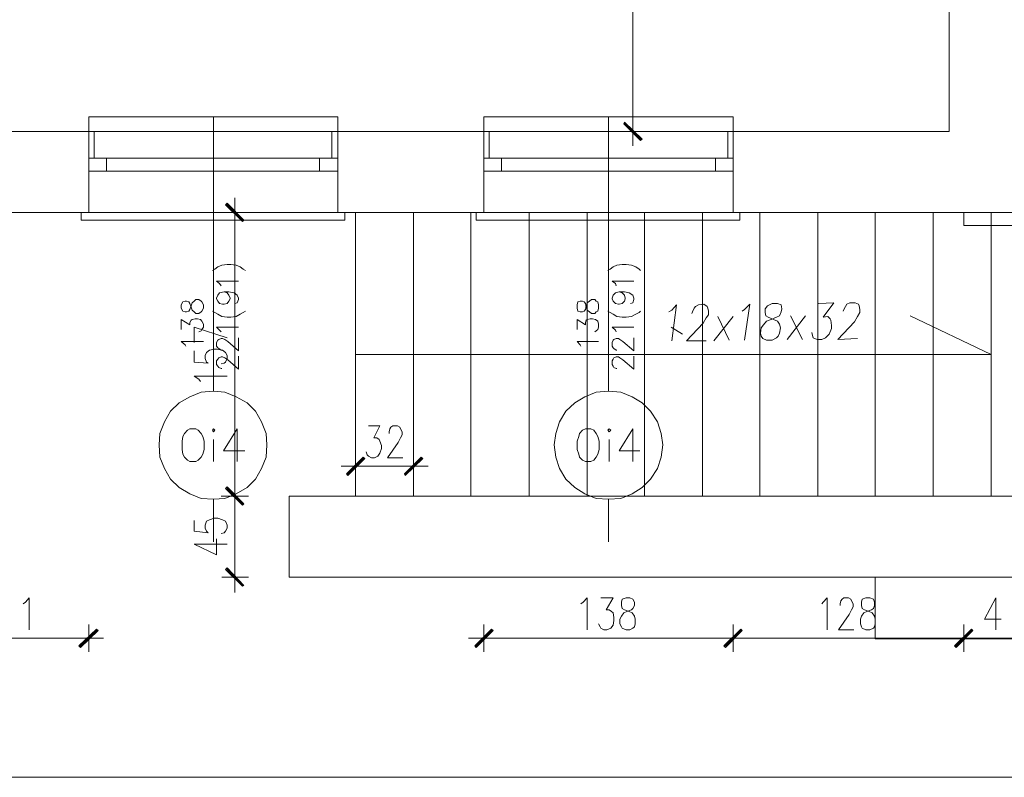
# Model space of a CAD drawing. Header units: inches. Extents: x -1441 to 3871, y -4351 to 2413.
# Tile 4 of 256: x -739 to -193, y -3426 to -3007. Entities that reach past the tile are written whole.
import ezdxf

# ---------------------------------------------------------------- set-up
doc = ezdxf.new("R2010")
doc.units = ezdxf.units.IN
doc.header["$MEASUREMENT"] = 0
for name, color, linetype in [('at_Entity', 7, 'Continuous'), ('at_Rect', 7, 'Continuous'), ('at_Solid', 7, 'Continuous')]:
    doc.layers.add(name, color=color, linetype=linetype)

msp = doc.modelspace()

# ---------------------------------------------------------------- hatches: boundary and pattern name
at = {"layer": 'at_Solid', "lineweight": 15}
for points in [[(-394.02465, -3073.01612), (-404.18091, -3064.54859), (-403.75634, -3063.70422)], [(-394.86902, -3073.86049), (-394.02465, -3073.01612), (-404.18091, -3064.54859)], [(-623.86914, -3108.57019), (-624.71351, -3109.41933), (-614.55724, -3117.88209)], [(-624.71351, -3109.41933), (-614.55724, -3117.88209), (-615.40161, -3118.73123)], [(-557.83673, -3258.41443), (-556.98759, -3259.26357), (-548.52484, -3249.10254)], [(-556.98759, -3259.26357), (-548.52484, -3249.10254), (-547.6757, -3249.95168)], [(-516.353, -3249.10254), (-525.24033, -3259.26357), (-525.66489, -3258.41443)], [(-515.50863, -3249.95168), (-516.353, -3249.10254), (-525.24033, -3259.26357)], [(-614.55724, -3274.92492), (-624.71351, -3266.45739), (-623.86914, -3265.61303)], [(-623.86914, -3265.61303), (-624.71351, -3266.45739), (-614.55724, -3274.92492)], [(-615.40161, -3275.76929), (-614.55724, -3274.92492), (-624.71351, -3266.45739)], [(-624.71351, -3266.45739), (-614.55724, -3274.92492), (-615.40161, -3275.76929)], [(-614.55724, -3320.21546), (-624.71351, -3311.32814), (-623.86914, -3310.479)], [(-615.40161, -3320.64003), (-614.55724, -3320.21546), (-624.71351, -3311.32814)], [(-696.251, -3344.34434), (-705.13833, -3354.50537), (-705.98746, -3353.65624)], [(-695.40663, -3345.18871), (-696.251, -3344.34434), (-705.13833, -3354.50537)], [(-486.72381, -3353.65624), (-485.87467, -3354.50537), (-477.41191, -3344.34434)], [(-485.87467, -3354.50537), (-477.41191, -3344.34434), (-476.56277, -3345.18871)], [(-339.41744, -3344.34434), (-347.88497, -3354.50537), (-348.73411, -3353.65624)], [(-348.73411, -3353.65624), (-347.88497, -3354.50537), (-339.41744, -3344.34434)], [(-338.57307, -3345.18871), (-339.41744, -3344.34434), (-347.88497, -3354.50537)], [(-347.88497, -3354.50537), (-339.41744, -3344.34434), (-338.57307, -3345.18871)], [(-220.8959, -3353.65624), (-220.05153, -3354.50537), (-211.584, -3344.34434)], [(-211.584, -3344.34434), (-220.05153, -3354.50537), (-220.8959, -3353.65624)], [(-220.05153, -3354.50537), (-211.584, -3344.34434), (-210.73964, -3345.18871)], [(-210.73964, -3345.18871), (-211.584, -3344.34434), (-220.05153, -3354.50537)]]:
    msp.add_hatch(color=7, dxfattribs=at).paths.add_polyline_path(points)

# ---------------------------------------------------------------- linework, layer by layer
at = {"layer": 'at_Entity', "color": 7, "lineweight": 15}
for p, q in [((-223.85834, -1640.18156), (-223.85834, -3068.77997)), ((-399.10516, -3063.27965), (-399.10516, -2308.55814)), ((-700.48238, -3068.77997), (-700.48238, -3060.73701)), ((-700.48238, -3060.73701), (-562.49268, -3060.73701)), ((-631.48753, -3060.73701), (-631.48753, -3212.69932)), ((-562.49268, -3060.73701), (-562.49268, -3068.77997)), ((-481.64329, -3068.77997), (-481.64329, -3060.73701)), ((-481.64329, -3060.73701), (-343.65359, -3060.73701)), ((-412.64844, -3060.73701), (-412.64844, -3212.69932)), ((-404.18091, -3064.54859), (-403.75634, -3063.70422)), ((-394.02465, -3073.01612), (-404.18091, -3064.54859)), ((-404.18091, -3064.54859), (-394.86902, -3073.86049)), ((-394.02465, -3073.01612), (-404.18091, -3064.54859)), ((-403.75634, -3063.70422), (-394.02465, -3073.01612)), ((-403.75634, -3064.12879), (-394.44445, -3073.44069)), ((-399.10516, -3060.31721), (-399.10516, -3076.82293)), ((-343.65359, -3060.73701), (-343.65359, -3068.77997)), ((-481.64329, -3068.77997), (-1024.7243, -3068.77997)), ((-700.48238, -3113.65071), (-700.48238, -3068.77997)), ((-562.49268, -3068.77997), (-700.48238, -3068.77997)), ((-697.51994, -3083.59695), (-697.51994, -3068.77997)), ((-565.87969, -3083.59695), (-565.87969, -3068.77997)), ((-562.49268, -3113.65071), (-562.49268, -3068.77997)), ((-481.64329, -3113.65071), (-481.64329, -3068.77997)), ((-343.65359, -3068.77997), (-481.64329, -3068.77997)), ((-478.68085, -3083.59695), (-478.68085, -3068.77997)), ((-223.85834, -3068.77997), (-468.51981, -3068.77997)), ((-391.90657, -3068.77997), (-406.71878, -3068.77997)), ((-346.61603, -3083.59695), (-346.61603, -3068.77997)), ((-343.65359, -3113.65071), (-343.65359, -3068.77997)), ((-394.86902, -3073.86049), (-394.02465, -3073.01612)), ((-700.48238, -3083.59695), (-700.48238, -3113.65071)), ((-572.64894, -3083.59695), (-690.74591, -3083.59695)), ((-562.49268, -3083.59695), (-562.49268, -3113.65071)), ((-481.64329, -3083.59695), (-481.64329, -3113.65071)), ((-353.38528, -3083.59695), (-471.90682, -3083.59695)), ((-343.65359, -3083.59695), (-343.65359, -3113.65071)), ((-572.64894, -3090.79077), (-690.74591, -3090.79077)), ((-353.38528, -3090.79077), (-471.90682, -3090.79077)), ((-623.86914, -3108.57019), (-624.71351, -3109.41933)), ((-614.55724, -3117.88209), (-623.86914, -3108.57019)), ((-619.63299, -3122.11824), (-619.63299, -3105.60775)), ((-178.5678, -3113.65071), (-1075.51755, -3113.65071)), ((-704.71853, -3117.88209), (-704.71853, -3113.65071)), ((-558.6811, -3113.65071), (-704.71853, -3113.65071)), ((-627.25615, -3113.65071), (-612.01937, -3113.65071)), ((-624.71351, -3109.41933), (-614.55724, -3117.88209)), ((-624.71351, -3109.41933), (-614.55724, -3117.88209)), ((-615.40161, -3118.73123), (-624.71351, -3109.41933)), ((-614.98181, -3118.30666), (-624.29371, -3108.99476)), ((-558.6811, -3113.65071), (-558.6811, -3117.88209)), ((-552.75621, -3113.65071), (-552.75621, -3270.68877)), ((-520.58915, -3113.65071), (-520.58915, -3270.68877)), ((-488.83711, -3113.65071), (-488.83711, -3270.68877)), ((-485.87467, -3117.88209), (-485.87467, -3113.65071)), ((-339.84201, -3113.65071), (-485.87467, -3113.65071)), ((-456.67004, -3113.65071), (-456.67004, -3270.68877)), ((-424.49821, -3113.65071), (-424.49821, -3270.68877)), ((-392.75094, -3113.65071), (-392.75094, -3270.68877)), ((-360.58387, -3113.65071), (-360.58387, -3270.68877)), ((-339.84201, -3113.65071), (-339.84201, -3117.88209)), ((-328.83661, -3113.65071), (-328.83661, -3270.68877)), ((-296.66477, -3113.65071), (-296.66477, -3270.68877)), ((-264.9175, -3113.65071), (-264.9175, -3270.68877)), ((-232.75044, -3113.65071), (-232.75044, -3270.68877)), ((-215.82015, -3120.84453), (-215.82015, -3113.65071)), ((-200.5786, -3113.65071), (-200.5786, -3270.68877)), ((-558.6811, -3117.88209), (-704.71853, -3117.88209)), ((-619.63299, -3119.1558), (-619.63299, -3265.18846)), ((-614.55724, -3117.88209), (-615.40161, -3118.73123)), ((-339.84201, -3117.88209), (-485.87467, -3117.88209)), ((-171.79855, -3120.84453), (-215.82015, -3120.84453)), ((-631.9121, -3145.82255), (-630.63839, -3144.97341)), ((-630.63839, -3144.97341), (-628.94966, -3143.70447)), ((-628.94966, -3143.70447), (-626.83158, -3142.86011)), ((-626.83158, -3142.86011), (-623.86914, -3142.43554)), ((-623.86914, -3142.43554), (-621.75106, -3142.43554)), ((-621.75106, -3142.43554), (-618.78862, -3142.86011)), ((-618.78862, -3142.86011), (-616.67055, -3143.70447)), ((-616.67055, -3143.70447), (-614.98181, -3144.97341)), ((-614.98181, -3144.97341), (-613.70811, -3145.82255)), ((-413.07301, -3145.82255), (-411.7993, -3144.97341)), ((-411.7993, -3144.97341), (-410.11057, -3143.70447)), ((-410.11057, -3143.70447), (-407.99249, -3142.86011)), ((-407.99249, -3142.86011), (-405.03005, -3142.43554)), ((-405.03005, -3142.43554), (-402.91197, -3142.43554)), ((-402.91197, -3142.43554), (-399.94953, -3142.86011)), ((-399.94953, -3142.86011), (-397.40689, -3143.70447)), ((-397.40689, -3143.70447), (-395.71815, -3144.97341)), ((-395.71815, -3144.97341), (-394.86902, -3145.82255)), ((-628.10052, -3153.01637), (-629.79402, -3151.74743)), ((-629.79402, -3151.74743), (-617.51969, -3151.74743)), ((-408.83686, -3153.01637), (-410.53036, -3151.74743)), ((-410.53036, -3151.74743), (-398.6806, -3151.74743)), ((-627.25615, -3154.28531), (-628.10052, -3153.01637)), ((-628.10052, -3158.09689), (-625.56264, -3157.67232)), ((-625.56264, -3157.67232), (-623.86914, -3158.09689)), ((-625.56264, -3157.67232), (-623.02477, -3157.67232)), ((-623.02477, -3157.67232), (-620.05756, -3158.09689)), ((-408.41229, -3154.28531), (-408.83686, -3153.01637)), ((-408.83686, -3158.09689), (-406.71878, -3157.67232)), ((-406.71878, -3157.67232), (-405.03005, -3158.09689)), ((-406.71878, -3157.67232), (-403.75634, -3157.67232)), ((-403.75634, -3157.67232), (-401.21847, -3158.09689)), ((-648.41781, -3163.1774), (-649.26695, -3164.87091)), ((-647.14888, -3162.75283), (-648.41781, -3163.1774)), ((-646.30451, -3162.75283), (-647.14888, -3162.75283)), ((-645.03557, -3163.1774), (-646.30451, -3162.75283)), ((-644.611, -3164.02177), (-645.03557, -3163.1774)), ((-643.34207, -3163.60197), (-642.07313, -3162.75283)), ((-642.07313, -3162.75283), (-641.22399, -3161.9037)), ((-641.22399, -3161.9037), (-639.53049, -3161.9037)), ((-639.53049, -3161.9037), (-638.26155, -3162.75283)), ((-638.26155, -3162.75283), (-637.83698, -3163.1774)), ((-637.83698, -3163.1774), (-636.99261, -3164.87091)), ((-629.79402, -3161.05933), (-628.94966, -3159.36582)), ((-629.79402, -3161.4839), (-629.79402, -3161.05933)), ((-628.94966, -3162.75283), (-629.79402, -3161.4839)), ((-628.94966, -3159.36582), (-628.10052, -3158.09689)), ((-628.10052, -3164.02177), (-628.94966, -3162.75283)), ((-623.86914, -3158.09689), (-623.02477, -3159.36582)), ((-623.02477, -3162.75283), (-623.86914, -3164.02177)), ((-623.02477, -3159.36582), (-622.17563, -3161.05933)), ((-622.17563, -3161.4839), (-623.02477, -3162.75283)), ((-622.17563, -3161.05933), (-622.17563, -3161.4839)), ((-620.05756, -3158.09689), (-618.36405, -3159.36582)), ((-618.36405, -3159.36582), (-617.51969, -3161.05933)), ((-617.51969, -3161.9037), (-618.36405, -3163.60197)), ((-617.51969, -3161.05933), (-617.51969, -3161.9037)), ((-429.57873, -3163.1774), (-430.00329, -3164.87091)), ((-428.30979, -3162.75283), (-429.57873, -3163.1774)), ((-427.04085, -3162.75283), (-428.30979, -3162.75283)), ((-426.19171, -3163.1774), (-427.04085, -3162.75283)), ((-425.34735, -3164.02177), (-426.19171, -3163.1774)), ((-424.49821, -3163.60197), (-423.22927, -3162.75283)), ((-423.22927, -3162.75283), (-421.96033, -3161.9037)), ((-421.96033, -3161.9037), (-420.26683, -3161.9037)), ((-420.26683, -3161.9037), (-419.41769, -3162.75283)), ((-419.41769, -3162.75283), (-418.57332, -3163.1774)), ((-418.57332, -3163.1774), (-418.14875, -3164.87091)), ((-410.53036, -3161.05933), (-410.11057, -3159.36582)), ((-410.53036, -3161.4839), (-410.53036, -3161.05933)), ((-410.11057, -3162.75283), (-410.53036, -3161.4839)), ((-410.11057, -3159.36582), (-408.83686, -3158.09689)), ((-408.83686, -3164.02177), (-410.11057, -3162.75283)), ((-405.03005, -3158.09689), (-403.75634, -3159.36582)), ((-403.75634, -3162.75283), (-405.03005, -3164.02177)), ((-403.75634, -3159.36582), (-403.33654, -3161.05933)), ((-403.33654, -3161.4839), (-403.75634, -3162.75283)), ((-403.33654, -3161.05933), (-403.33654, -3161.4839)), ((-401.21847, -3158.09689), (-399.10516, -3159.36582)), ((-399.10516, -3159.36582), (-398.6806, -3161.05933)), ((-398.6806, -3161.9037), (-399.10516, -3163.60197)), ((-398.6806, -3161.05933), (-398.6806, -3161.9037)), ((-649.26695, -3164.87091), (-649.26695, -3166.56441)), ((-649.26695, -3166.56441), (-648.41781, -3168.25315)), ((-648.41781, -3168.25315), (-647.14888, -3168.67772)), ((-647.14888, -3168.67772), (-646.30451, -3168.67772)), ((-646.30451, -3168.67772), (-645.03557, -3168.25315)), ((-645.03557, -3168.25315), (-644.611, -3167.40878)), ((-643.76187, -3166.13984), (-644.611, -3164.02177)), ((-644.611, -3167.40878), (-643.76187, -3165.29071)), ((-643.76187, -3165.29071), (-643.34207, -3163.60197)), ((-643.34207, -3167.83335), (-643.76187, -3166.13984)), ((-642.07313, -3168.67772), (-643.34207, -3167.83335)), ((-641.22399, -3169.52686), (-642.07313, -3168.67772)), ((-638.26155, -3168.67772), (-639.53049, -3169.52686)), ((-637.83698, -3168.25315), (-638.26155, -3168.67772)), ((-636.99261, -3166.56441), (-637.83698, -3168.25315)), ((-636.99261, -3164.87091), (-636.99261, -3166.56441)), ((-631.9121, -3168.25315), (-630.63839, -3169.10229)), ((-626.40701, -3164.44634), (-628.10052, -3164.02177)), ((-625.56264, -3164.44634), (-626.40701, -3164.44634)), ((-623.86914, -3164.02177), (-625.56264, -3164.44634)), ((-618.36405, -3163.60197), (-619.63299, -3164.02177)), ((-614.98181, -3169.10229), (-613.70811, -3168.25315)), ((-430.00329, -3164.87091), (-430.00329, -3166.56441)), ((-430.00329, -3166.56441), (-429.57873, -3168.25315)), ((-429.57873, -3168.25315), (-428.30979, -3168.67772)), ((-428.30979, -3168.67772), (-427.04085, -3168.67772)), ((-427.04085, -3168.67772), (-426.19171, -3168.25315)), ((-426.19171, -3168.25315), (-425.34735, -3167.40878)), ((-424.92278, -3166.13984), (-425.34735, -3164.02177)), ((-425.34735, -3167.40878), (-424.92278, -3165.29071)), ((-424.92278, -3165.29071), (-424.49821, -3163.60197)), ((-424.49821, -3167.83335), (-424.92278, -3166.13984)), ((-423.22927, -3168.67772), (-424.49821, -3167.83335)), ((-421.96033, -3169.52686), (-423.22927, -3168.67772)), ((-419.41769, -3168.67772), (-420.26683, -3169.52686)), ((-418.57332, -3168.25315), (-419.41769, -3168.67772)), ((-418.14875, -3166.56441), (-418.57332, -3168.25315)), ((-418.14875, -3164.87091), (-418.14875, -3166.56441)), ((-413.07301, -3168.25315), (-411.7993, -3169.10229)), ((-407.14335, -3164.44634), (-408.83686, -3164.02177)), ((-406.71878, -3164.44634), (-407.14335, -3164.44634)), ((-405.03005, -3164.02177), (-406.71878, -3164.44634)), ((-399.10516, -3163.60197), (-400.3741, -3164.02177)), ((-395.71815, -3169.10229), (-394.86902, -3168.25315)), ((-379.20767, -3168.67772), (-377.51416, -3167.83335)), ((-377.51416, -3167.83335), (-374.97629, -3164.87091)), ((-374.97629, -3164.87091), (-377.51416, -3184.76364)), ((-366.50876, -3169.52686), (-366.08419, -3168.67772)), ((-366.08419, -3168.67772), (-365.23982, -3166.56441)), ((-365.23982, -3166.56441), (-364.39068, -3165.71528)), ((-364.39068, -3165.71528), (-362.70195, -3164.87091)), ((-362.70195, -3164.87091), (-359.73951, -3164.44634)), ((-359.73951, -3164.44634), (-358.04123, -3165.71528)), ((-358.04123, -3165.71528), (-357.62143, -3166.56441)), ((-357.62143, -3166.56441), (-357.19686, -3168.25315)), ((-357.19686, -3168.25315), (-357.19686, -3170.37122)), ((-338.57307, -3168.25315), (-337.29937, -3167.40878)), ((-337.29937, -3167.40878), (-334.33692, -3164.44634)), ((-334.33692, -3164.44634), (-337.29937, -3184.33907)), ((-324.60523, -3165.29071), (-325.87417, -3166.98421)), ((-325.87417, -3166.98421), (-325.87417, -3169.10229)), ((-322.06259, -3164.02177), (-324.60523, -3165.29071)), ((-319.10014, -3164.02177), (-322.06259, -3164.02177)), ((-316.98207, -3164.87091), (-319.10014, -3164.02177)), ((-317.83121, -3170.79579), (-316.98207, -3168.67772)), ((-316.56227, -3166.98421), (-316.98207, -3164.87091)), ((-316.98207, -3168.67772), (-316.56227, -3166.98421)), ((-296.24497, -3164.02177), (-287.77744, -3163.60197)), ((-287.77744, -3163.60197), (-293.70233, -3171.64016)), ((-282.69693, -3168.25315), (-282.27713, -3167.40878)), ((-282.27713, -3167.40878), (-281.42799, -3165.71528)), ((-281.42799, -3165.71528), (-280.58362, -3164.44634)), ((-280.58362, -3164.44634), (-278.89012, -3163.60197)), ((-278.89012, -3163.60197), (-275.92291, -3163.60197)), ((-275.92291, -3163.60197), (-274.23417, -3164.44634)), ((-274.23417, -3164.44634), (-273.8096, -3165.29071)), ((-273.8096, -3165.29071), (-273.38503, -3167.40878)), ((-273.38503, -3167.40878), (-273.38503, -3169.10229)), ((-649.26695, -3178.41418), (-649.26695, -3172.91387)), ((-649.26695, -3172.91387), (-644.611, -3175.87631)), ((-644.611, -3174.60737), (-643.76187, -3173.33367)), ((-643.76187, -3173.33367), (-643.34207, -3172.91387)), ((-643.34207, -3172.91387), (-641.64379, -3172.4893)), ((-641.64379, -3172.4893), (-640.37486, -3172.4893)), ((-639.53049, -3169.52686), (-641.22399, -3169.52686)), ((-640.37486, -3172.4893), (-638.68135, -3172.91387)), ((-638.68135, -3172.91387), (-637.83698, -3173.75824)), ((-637.83698, -3173.75824), (-636.99261, -3175.45174)), ((-630.63839, -3169.10229), (-628.94966, -3169.94665)), ((-628.94966, -3169.94665), (-626.83158, -3171.21559)), ((-626.83158, -3171.21559), (-623.86914, -3171.64016)), ((-623.86914, -3171.64016), (-621.75106, -3171.64016)), ((-621.75106, -3171.64016), (-618.78862, -3171.21559)), ((-618.78862, -3171.21559), (-616.67055, -3169.94665)), ((-616.67055, -3169.94665), (-614.98181, -3169.10229)), ((-430.00329, -3178.41418), (-430.00329, -3172.91387)), ((-430.00329, -3172.91387), (-425.34735, -3175.87631)), ((-425.34735, -3174.60737), (-424.92278, -3173.33367)), ((-424.92278, -3173.33367), (-424.49821, -3172.91387)), ((-424.49821, -3172.91387), (-422.8047, -3172.4893)), ((-422.8047, -3172.4893), (-421.53577, -3172.4893)), ((-420.26683, -3169.52686), (-421.96033, -3169.52686)), ((-421.53577, -3172.4893), (-419.84226, -3172.91387)), ((-419.84226, -3172.91387), (-418.57332, -3173.75824)), ((-418.57332, -3173.75824), (-418.14875, -3175.45174)), ((-411.7993, -3169.10229), (-410.11057, -3169.94665)), ((-410.11057, -3169.94665), (-407.99249, -3171.21559)), ((-407.99249, -3171.21559), (-405.03005, -3171.64016)), ((-405.03005, -3171.64016), (-402.91197, -3171.64016)), ((-402.91197, -3171.64016), (-399.94953, -3171.21559)), ((-399.94953, -3171.21559), (-397.40689, -3169.94665)), ((-397.40689, -3169.94665), (-395.71815, -3169.10229)), ((-358.4658, -3172.06473), (-360.15931, -3175.02717)), ((-357.19686, -3170.37122), (-358.4658, -3172.06473)), ((-354.23442, -3184.76364), (-343.65359, -3171.21559)), ((-345.76689, -3184.33907), (-352.11635, -3171.21559)), ((-326.71853, -3175.87631), (-325.02503, -3173.75824)), ((-325.87417, -3169.10229), (-325.4496, -3170.79579)), ((-325.4496, -3170.79579), (-324.18066, -3171.64016)), ((-325.02503, -3173.75824), (-322.48715, -3172.91387)), ((-324.18066, -3171.64016), (-321.21822, -3172.91387)), ((-322.48715, -3172.91387), (-319.52471, -3171.64016)), ((-321.21822, -3172.91387), (-319.10014, -3173.75824)), ((-319.52471, -3171.64016), (-317.83121, -3170.79579)), ((-319.10014, -3173.75824), (-317.83121, -3175.45174)), ((-313.59983, -3183.91927), (-303.43879, -3170.79579)), ((-305.1323, -3183.91927), (-311.90632, -3170.79579)), ((-293.70233, -3171.64016), (-291.16446, -3171.21559)), ((-291.16446, -3171.21559), (-289.89552, -3172.4893)), ((-289.89552, -3172.4893), (-289.47095, -3173.33367)), ((-289.47095, -3173.33367), (-289.04638, -3176.29611)), ((-276.34747, -3174.1828), (-285.65937, -3183.91927)), ((-274.65397, -3171.21559), (-276.34747, -3174.1828)), ((-273.38503, -3169.10229), (-274.65397, -3171.21559)), ((-200.5786, -3192.38203), (-245.44934, -3170.79579)), ((-644.611, -3175.87631), (-644.611, -3174.60737)), ((-642.07313, -3185.61277), (-642.07313, -3177.14525)), ((-642.07313, -3177.14525), (-623.86914, -3183.07013)), ((-638.26155, -3179.25855), (-639.53049, -3179.68312)), ((-637.83698, -3178.41418), (-638.26155, -3179.25855)), ((-636.99261, -3177.14525), (-637.83698, -3178.41418)), ((-636.99261, -3175.45174), (-636.99261, -3177.14525)), ((-628.10052, -3178.83875), (-629.79402, -3177.14525)), ((-629.79402, -3177.14525), (-617.51969, -3177.14525)), ((-627.25615, -3179.68312), (-628.10052, -3178.83875)), ((-425.34735, -3175.87631), (-425.34735, -3174.60737)), ((-419.41769, -3179.25855), (-420.26683, -3179.68312)), ((-418.57332, -3178.41418), (-419.41769, -3179.25855)), ((-418.14875, -3177.14525), (-418.57332, -3178.41418)), ((-418.14875, -3175.45174), (-418.14875, -3177.14525)), ((-408.83686, -3178.83875), (-410.53036, -3177.14525)), ((-410.53036, -3177.14525), (-398.6806, -3177.14525)), ((-408.41229, -3179.68312), (-408.83686, -3178.83875)), ((-377.93873, -3177.14525), (-371.58928, -3180.95206)), ((-360.15931, -3175.02717), (-369.4712, -3184.76364)), ((-328.41204, -3180.53226), (-327.98747, -3177.56982)), ((-327.98747, -3177.56982), (-326.71853, -3175.87631)), ((-317.83121, -3175.45174), (-317.40664, -3177.56982)), ((-317.40664, -3177.56982), (-317.83121, -3180.53226)), ((-289.04638, -3177.98961), (-290.31532, -3180.95206)), ((-289.04638, -3176.29611), (-289.04638, -3177.98961)), ((-629.79402, -3185.61277), (-628.94966, -3184.33907)), ((-628.94966, -3184.33907), (-628.52509, -3183.91927)), ((-628.52509, -3183.91927), (-627.25615, -3183.4947)), ((-627.25615, -3183.4947), (-626.40701, -3183.4947)), ((-626.40701, -3183.4947), (-625.13808, -3183.91927)), ((-625.13808, -3183.91927), (-623.44457, -3185.18821)), ((-617.51969, -3190.26395), (-617.51969, -3183.07013)), ((-410.53036, -3185.61277), (-410.11057, -3184.33907)), ((-410.11057, -3184.33907), (-409.686, -3183.91927)), ((-409.686, -3183.91927), (-408.41229, -3183.4947)), ((-408.41229, -3183.4947), (-407.14335, -3183.4947)), ((-407.14335, -3183.4947), (-406.29899, -3183.91927)), ((-406.29899, -3183.91927), (-404.60548, -3185.18821)), ((-398.6806, -3190.26395), (-398.6806, -3183.07013)), ((-369.4712, -3184.76364), (-358.4658, -3184.76364)), ((-327.98747, -3182.22099), (-328.41204, -3180.53226)), ((-327.1431, -3183.4947), (-327.98747, -3182.22099)), ((-325.02503, -3184.33907), (-327.1431, -3183.4947)), ((-322.06259, -3184.33907), (-325.02503, -3184.33907)), ((-319.52471, -3183.07013), (-322.06259, -3184.33907)), ((-318.68034, -3182.22099), (-319.52471, -3183.07013)), ((-317.83121, -3180.53226), (-318.68034, -3182.22099)), ((-299.63198, -3181.80119), (-300.05178, -3180.10769)), ((-299.20741, -3183.07013), (-299.63198, -3181.80119)), ((-297.08934, -3183.91927), (-299.20741, -3183.07013)), ((-294.55147, -3183.91927), (-297.08934, -3183.91927)), ((-292.43339, -3183.07013), (-294.55147, -3183.91927)), ((-290.31532, -3180.95206), (-292.43339, -3183.07013)), ((-285.65937, -3183.91927), (-274.65397, -3183.4947)), ((-647.14888, -3186.88171), (-649.26695, -3185.18821)), ((-649.26695, -3185.18821), (-636.99261, -3185.18821)), ((-646.72431, -3187.72608), (-647.14888, -3186.88171)), ((-642.07313, -3190.26395), (-642.07313, -3196.61818)), ((-635.29911, -3191.11309), (-633.6056, -3189.84415)), ((-633.6056, -3189.84415), (-631.06773, -3189.41958)), ((-631.06773, -3189.41958), (-629.36945, -3189.41958)), ((-629.79402, -3187.72608), (-629.79402, -3185.61277)), ((-628.94966, -3188.57522), (-629.79402, -3187.72608)), ((-629.36945, -3189.41958), (-626.40701, -3189.84415)), ((-628.52509, -3188.99502), (-628.94966, -3188.57522)), ((-627.25615, -3189.84415), (-628.52509, -3188.99502)), ((-626.83158, -3189.84415), (-627.25615, -3189.84415)), ((-626.40701, -3189.84415), (-624.71351, -3191.11309)), ((-623.44457, -3185.18821), (-617.51969, -3190.26395)), ((-428.30979, -3186.88171), (-430.00329, -3185.18821)), ((-430.00329, -3185.18821), (-418.14875, -3185.18821)), ((-427.88522, -3187.72608), (-428.30979, -3186.88171)), ((-410.53036, -3187.72608), (-410.53036, -3185.61277)), ((-410.11057, -3188.57522), (-410.53036, -3187.72608)), ((-409.686, -3188.99502), (-410.11057, -3188.57522)), ((-408.41229, -3189.84415), (-409.686, -3188.99502)), ((-407.99249, -3189.84415), (-408.41229, -3189.84415)), ((-404.60548, -3185.18821), (-398.6806, -3190.26395)), ((-636.14348, -3192.8066), (-635.29911, -3191.11309)), ((-636.14348, -3194.5001), (-636.14348, -3192.8066)), ((-635.29911, -3196.61818), (-636.14348, -3194.5001)), ((-629.79402, -3195.76904), (-628.94966, -3194.92467)), ((-629.79402, -3197.88711), (-629.79402, -3195.76904)), ((-628.94966, -3194.92467), (-628.52509, -3194.07553)), ((-628.52509, -3194.07553), (-627.25615, -3193.65096)), ((-627.25615, -3193.65096), (-626.40701, -3193.65096)), ((-626.40701, -3193.65096), (-625.13808, -3194.07553)), ((-625.13808, -3194.07553), (-623.44457, -3195.34447)), ((-624.71351, -3191.11309), (-623.86914, -3192.8066)), ((-623.86914, -3194.5001), (-624.71351, -3196.61818)), ((-623.86914, -3192.8066), (-623.86914, -3194.5001)), ((-623.44457, -3195.34447), (-617.51969, -3200.42499)), ((-617.51969, -3200.42499), (-617.51969, -3193.23116)), ((-552.75621, -3192.38203), (-200.5786, -3192.38203)), ((-410.53036, -3195.76904), (-410.11057, -3194.92467)), ((-410.53036, -3197.88711), (-410.53036, -3195.76904)), ((-410.11057, -3194.92467), (-409.686, -3194.07553)), ((-409.686, -3194.07553), (-408.41229, -3193.65096)), ((-408.41229, -3193.65096), (-407.14335, -3193.65096)), ((-407.14335, -3193.65096), (-406.29899, -3194.07553)), ((-406.29899, -3194.07553), (-404.60548, -3195.34447)), ((-404.60548, -3195.34447), (-398.6806, -3200.42499)), ((-398.6806, -3200.42499), (-398.6806, -3193.23116)), ((-642.07313, -3196.61818), (-634.44997, -3197.03797)), ((-634.44997, -3197.03797), (-635.29911, -3196.61818)), ((-628.94966, -3198.73148), (-629.79402, -3197.88711)), ((-628.52509, -3199.58062), (-628.94966, -3198.73148)), ((-627.25615, -3200.00042), (-628.52509, -3199.58062)), ((-625.56264, -3197.03797), (-627.25615, -3197.46254)), ((-626.83158, -3200.00042), (-627.25615, -3200.00042)), ((-624.71351, -3196.61818), (-625.56264, -3197.03797)), ((-410.11057, -3198.73148), (-410.53036, -3197.88711)), ((-409.686, -3199.58062), (-410.11057, -3198.73148)), ((-408.41229, -3200.00042), (-409.686, -3199.58062)), ((-407.99249, -3200.00042), (-408.41229, -3200.00042)), ((-639.53049, -3205.93007), (-642.07313, -3204.23657)), ((-642.07313, -3204.23657), (-623.86914, -3204.23657)), ((-638.68135, -3207.19901), (-639.53049, -3205.93007)), ((-644.611, -3215.66177), (-650.53589, -3219.04878)), ((-638.26155, -3213.12389), (-644.611, -3215.66177)), ((-631.48753, -3212.69932), (-638.26155, -3213.12389)), ((-625.13808, -3213.12389), (-631.48753, -3212.69932)), ((-618.78862, -3215.66177), (-625.13808, -3213.12389)), ((-612.86374, -3219.04878), (-618.78862, -3215.66177)), ((-425.76714, -3215.66177), (-431.27223, -3219.04878)), ((-419.41769, -3213.12389), (-425.76714, -3215.66177)), ((-412.64844, -3212.69932), (-419.41769, -3213.12389)), ((-405.87442, -3213.12389), (-412.64844, -3212.69932)), ((-399.52496, -3215.66177), (-405.87442, -3213.12389)), ((-394.02465, -3219.04878), (-399.52496, -3215.66177)), ((-650.53589, -3219.04878), (-655.19184, -3223.70472)), ((-608.20779, -3223.70472), (-612.86374, -3219.04878)), ((-431.27223, -3219.04878), (-436.35275, -3223.70472)), ((-389.36393, -3223.70472), (-394.02465, -3219.04878)), ((-655.19184, -3223.70472), (-658.57885, -3229.62961)), ((-604.82078, -3229.62961), (-608.20779, -3223.70472)), ((-436.35275, -3223.70472), (-439.73499, -3229.62961)), ((-385.55712, -3229.62961), (-389.36393, -3223.70472)), ((-658.57885, -3229.62961), (-661.11672, -3235.98383)), ((-644.611, -3233.44119), (-645.87994, -3234.29033)), ((-641.22399, -3233.44119), (-644.611, -3233.44119)), ((-639.95506, -3234.29033), (-641.22399, -3233.44119)), ((-631.48753, -3233.44119), (-631.9121, -3234.29033)), ((-630.63839, -3234.29033), (-631.48753, -3233.44119)), ((-618.36405, -3233.44119), (-625.98721, -3245.71553)), ((-618.36405, -3233.44119), (-618.36405, -3251.64041)), ((-602.28291, -3235.98383), (-604.82078, -3229.62961)), ((-545.56239, -3231.74768), (-539.20817, -3231.74768)), ((-539.20817, -3231.74768), (-542.59995, -3238.52171)), ((-534.13242, -3235.1347), (-533.70785, -3233.44119)), ((-533.70785, -3233.44119), (-533.28328, -3232.59682)), ((-533.28328, -3232.59682), (-532.01435, -3231.74768)), ((-532.01435, -3231.74768), (-529.47647, -3231.74768)), ((-529.47647, -3231.74768), (-528.20277, -3232.59682)), ((-528.20277, -3232.59682), (-527.78297, -3233.44119)), ((-527.78297, -3233.44119), (-526.93383, -3235.1347)), ((-439.73499, -3229.62961), (-441.85306, -3235.98383)), ((-425.34735, -3233.44119), (-427.04085, -3234.29033)), ((-422.3849, -3233.44119), (-425.34735, -3233.44119)), ((-420.6914, -3234.29033), (-422.3849, -3233.44119)), ((-412.22387, -3233.44119), (-413.07301, -3234.29033)), ((-411.3795, -3234.29033), (-412.22387, -3233.44119)), ((-399.10516, -3233.44119), (-406.71878, -3245.71553)), ((-399.10516, -3233.44119), (-399.10516, -3251.64041)), ((-383.43905, -3235.98383), (-385.55712, -3229.62961)), ((-661.11672, -3235.98383), (-661.54129, -3242.32852)), ((-648.41781, -3237.67257), (-648.84238, -3240.21521)), ((-647.57345, -3235.98383), (-648.41781, -3237.67257)), ((-645.87994, -3234.29033), (-647.57345, -3235.98383)), ((-638.26155, -3235.98383), (-639.95506, -3234.29033)), ((-637.41241, -3237.67257), (-638.26155, -3235.98383)), ((-636.56805, -3240.21521), (-637.41241, -3237.67257)), ((-631.9121, -3234.29033), (-631.48753, -3235.1347)), ((-631.48753, -3235.1347), (-630.63839, -3234.29033)), ((-631.48753, -3239.36607), (-631.48753, -3251.64041)), ((-601.85834, -3242.32852), (-602.28291, -3235.98383)), ((-542.59995, -3238.52171), (-540.90645, -3238.52171)), ((-540.90645, -3238.52171), (-539.63274, -3239.36607)), ((-539.63274, -3239.36607), (-539.20817, -3240.21521)), ((-534.13242, -3235.98383), (-534.13242, -3235.1347)), ((-527.78297, -3238.52171), (-529.05191, -3241.05958)), ((-526.93383, -3236.8282), (-527.78297, -3238.52171)), ((-526.93383, -3235.1347), (-526.93383, -3236.8282)), ((-441.85306, -3235.98383), (-442.7022, -3242.32852)), ((-429.15893, -3237.67257), (-430.00329, -3240.21521)), ((-428.72959, -3235.98383), (-429.15893, -3237.67257)), ((-427.04085, -3234.29033), (-428.72959, -3235.98383)), ((-419.41769, -3235.98383), (-420.6914, -3234.29033)), ((-418.57332, -3237.67257), (-419.41769, -3235.98383)), ((-417.72419, -3240.21521), (-418.57332, -3237.67257)), ((-413.07301, -3234.29033), (-412.22387, -3235.1347)), ((-412.22387, -3235.1347), (-411.3795, -3234.29033)), ((-412.22387, -3239.36607), (-412.22387, -3251.64041)), ((-382.59468, -3242.32852), (-383.43905, -3235.98383)), ((-661.54129, -3242.32852), (-661.11672, -3249.10254)), ((-648.84238, -3240.21521), (-648.84238, -3244.87116)), ((-648.84238, -3244.87116), (-648.41781, -3247.40903)), ((-637.41241, -3247.40903), (-636.56805, -3244.87116)), ((-636.56805, -3244.87116), (-636.56805, -3240.21521)), ((-602.28291, -3249.10254), (-601.85834, -3242.32852)), ((-539.20817, -3240.21521), (-538.3638, -3242.75309)), ((-538.3638, -3244.44659), (-539.20817, -3246.98923)), ((-538.3638, -3242.75309), (-538.3638, -3244.44659)), ((-529.05191, -3241.05958), (-534.97679, -3249.52711)), ((-442.7022, -3242.32852), (-441.85306, -3249.10254)), ((-430.00329, -3240.21521), (-430.00329, -3244.87116)), ((-430.00329, -3244.87116), (-429.15893, -3247.40903)), ((-418.57332, -3247.40903), (-417.72419, -3244.87116)), ((-417.72419, -3244.87116), (-417.72419, -3240.21521)), ((-383.43905, -3249.10254), (-382.59468, -3242.32852)), ((-661.11672, -3249.10254), (-658.57885, -3255.45199)), ((-648.41781, -3247.40903), (-647.57345, -3249.10254)), ((-647.57345, -3249.10254), (-645.87994, -3250.79604)), ((-639.95506, -3250.79604), (-638.26155, -3249.10254)), ((-638.26155, -3249.10254), (-637.41241, -3247.40903)), ((-625.98721, -3245.71553), (-614.13267, -3245.71553)), ((-604.82078, -3255.45199), (-602.28291, -3249.10254)), ((-548.52484, -3249.10254), (-557.83673, -3258.41443)), ((-548.10027, -3249.52711), (-557.41216, -3258.839)), ((-556.98759, -3259.26357), (-548.52484, -3249.10254)), ((-556.98759, -3259.26357), (-548.52484, -3249.10254)), ((-547.6757, -3249.95168), (-556.98759, -3259.26357)), ((-552.75621, -3261.80145), (-552.75621, -3246.56467)), ((-548.52484, -3249.10254), (-547.6757, -3249.95168)), ((-546.40676, -3247.8336), (-546.83133, -3246.1401)), ((-545.56239, -3248.67797), (-546.40676, -3247.8336)), ((-543.86889, -3249.52711), (-545.56239, -3248.67797)), ((-542.17538, -3249.52711), (-543.86889, -3249.52711)), ((-540.48188, -3248.67797), (-542.17538, -3249.52711)), ((-539.20817, -3246.98923), (-540.48188, -3248.67797)), ((-534.97679, -3249.52711), (-526.51403, -3249.52711)), ((-525.66489, -3258.41443), (-516.353, -3249.10254)), ((-516.353, -3249.10254), (-525.24033, -3259.26357)), ((-516.353, -3249.10254), (-525.24033, -3259.26357)), ((-525.24033, -3258.839), (-515.92843, -3249.52711)), ((-525.24033, -3259.26357), (-515.50863, -3249.95168)), ((-520.58915, -3246.56467), (-520.58915, -3261.80145)), ((-515.50863, -3249.95168), (-516.353, -3249.10254)), ((-441.85306, -3249.10254), (-439.73499, -3255.45199)), ((-429.15893, -3247.40903), (-428.72959, -3249.10254)), ((-428.72959, -3249.10254), (-427.04085, -3250.79604)), ((-420.6914, -3250.79604), (-419.41769, -3249.10254)), ((-419.41769, -3249.10254), (-418.57332, -3247.40903)), ((-406.71878, -3245.71553), (-395.29358, -3245.71553)), ((-385.55712, -3255.45199), (-383.43905, -3249.10254)), ((-658.57885, -3255.45199), (-655.19184, -3261.37688)), ((-645.87994, -3250.79604), (-644.611, -3251.64041)), ((-644.611, -3251.64041), (-641.22399, -3251.64041)), ((-641.22399, -3251.64041), (-639.95506, -3250.79604)), ((-608.20779, -3261.37688), (-604.82078, -3255.45199)), ((-544.28869, -3254.18306), (-560.79917, -3254.18306)), ((-526.08946, -3254.18306), (-547.25113, -3254.18306)), ((-529.05191, -3254.18306), (-512.54619, -3254.18306)), ((-439.73499, -3255.45199), (-436.35275, -3261.37688)), ((-427.04085, -3250.79604), (-425.34735, -3251.64041)), ((-425.34735, -3251.64041), (-422.3849, -3251.64041)), ((-422.3849, -3251.64041), (-420.6914, -3250.79604)), ((-389.36393, -3261.37688), (-385.55712, -3255.45199)), ((-655.19184, -3261.37688), (-650.53589, -3266.03759)), ((-612.86374, -3266.03759), (-608.20779, -3261.37688)), ((-557.83673, -3258.41443), (-556.98759, -3259.26357)), ((-525.24033, -3259.26357), (-525.66489, -3258.41443)), ((-436.35275, -3261.37688), (-431.27223, -3266.03759)), ((-394.02465, -3266.03759), (-389.36393, -3261.37688)), ((-650.53589, -3266.03759), (-644.611, -3269.41984)), ((-624.71351, -3266.45739), (-623.86914, -3265.61303)), ((-623.86914, -3265.61303), (-624.71351, -3266.45739)), ((-614.55724, -3274.92492), (-624.71351, -3266.45739)), ((-624.71351, -3266.45739), (-615.40161, -3275.76929)), ((-614.55724, -3274.92492), (-624.71351, -3266.45739)), ((-624.71351, -3266.45739), (-614.55724, -3274.92492)), ((-624.71351, -3266.45739), (-614.55724, -3274.92492)), ((-615.40161, -3275.76929), (-624.71351, -3266.45739)), ((-624.29371, -3266.03759), (-614.98181, -3275.34949)), ((-614.98181, -3275.34949), (-624.29371, -3266.03759)), ((-623.86914, -3265.61303), (-614.55724, -3274.92492)), ((-614.55724, -3274.92492), (-623.86914, -3265.61303)), ((-619.63299, -3262.64581), (-619.63299, -3279.1563)), ((-619.63299, -3279.1563), (-619.63299, -3262.64581)), ((-618.78862, -3269.41984), (-612.86374, -3266.03759)), ((-431.27223, -3266.03759), (-425.76714, -3269.41984)), ((-399.52496, -3269.41984), (-394.02465, -3266.03759)), ((-644.611, -3269.41984), (-638.26155, -3271.96248)), ((-638.26155, -3271.96248), (-631.48753, -3272.38228)), ((-631.48753, -3272.38228), (-625.13808, -3271.96248)), ((-631.48753, -3272.38228), (-631.48753, -3296.08659)), ((-612.01937, -3270.68877), (-627.25615, -3270.68877)), ((-626.83158, -3270.68877), (-612.01937, -3270.68877)), ((-625.13808, -3271.96248), (-618.78862, -3269.41984)), ((1674.16551, -3270.68877), (-589.584, -3270.68877)), ((-589.584, -3270.68877), (-589.584, -3315.55952)), ((-425.76714, -3269.41984), (-419.41769, -3271.96248)), ((-419.41769, -3271.96248), (-412.64844, -3272.38228)), ((-412.64844, -3272.38228), (-405.87442, -3271.96248)), ((-412.64844, -3272.38228), (-412.64844, -3296.08659)), ((-405.87442, -3271.96248), (-399.52496, -3269.41984)), ((-619.63299, -3276.19386), (-619.63299, -3310.0592)), ((-615.40161, -3275.76929), (-614.55724, -3274.92492)), ((-614.55724, -3274.92492), (-615.40161, -3275.76929)), ((-633.6056, -3283.81225), (-631.06773, -3282.96788)), ((-631.06773, -3282.96788), (-628.94966, -3282.96788)), ((-628.94966, -3282.96788), (-626.40701, -3283.81225)), ((-642.07313, -3284.23682), (-642.07313, -3290.1617)), ((-636.14348, -3286.77469), (-635.29911, -3284.66139)), ((-636.14348, -3288.4682), (-636.14348, -3286.77469)), ((-635.29911, -3290.1617), (-636.14348, -3288.4682)), ((-635.29911, -3284.66139), (-633.6056, -3283.81225)), ((-626.40701, -3283.81225), (-624.71351, -3284.66139)), ((-624.71351, -3284.66139), (-623.86914, -3286.77469)), ((-623.86914, -3288.4682), (-624.71351, -3290.1617)), ((-623.86914, -3286.77469), (-623.86914, -3288.4682)), ((-642.07313, -3290.1617), (-634.44997, -3291.01084)), ((-634.44997, -3291.01084), (-635.29911, -3290.1617)), ((-625.56264, -3291.01084), (-627.25615, -3291.43064)), ((-624.71351, -3290.1617), (-625.56264, -3291.01084)), ((-642.07313, -3297.36029), (-629.79402, -3303.28518)), ((-642.07313, -3297.36029), (-623.86914, -3297.36029)), ((-629.79402, -3303.28518), (-629.79402, -3294.39785)), ((-624.71351, -3311.32814), (-623.86914, -3310.479)), ((-623.86914, -3310.479), (-614.55724, -3320.21546)), ((-619.63299, -3307.51656), (-619.63299, -3324.02704)), ((-612.01937, -3315.55952), (-626.83158, -3315.55952)), ((-614.55724, -3320.21546), (-624.71351, -3311.32814)), ((-624.71351, -3311.32814), (-615.40161, -3320.64003)), ((-614.55724, -3320.21546), (-624.71351, -3311.32814)), ((-624.29371, -3310.90357), (-614.98181, -3320.21546)), ((-589.584, -3315.55952), (1674.16551, -3315.55952)), ((-264.9175, -3315.55952), (-264.9175, -3349.84466)), ((-615.40161, -3320.64003), (-614.55724, -3320.21546)), ((-736.88559, -3330.3765), (-735.61666, -3329.52736)), ((-735.61666, -3329.52736), (-733.50335, -3326.98949)), ((-733.50335, -3326.98949), (-733.50335, -3344.76891)), ((-427.88522, -3330.3765), (-426.61628, -3329.52736)), ((-426.61628, -3329.52736), (-424.49821, -3326.98949)), ((-424.49821, -3326.98949), (-424.49821, -3344.76891)), ((-416.87982, -3326.98949), (-410.11057, -3326.98949)), ((-410.11057, -3326.98949), (-413.91738, -3333.75874)), ((-405.03005, -3327.83385), (-405.44985, -3329.52736)), ((-405.44985, -3329.52736), (-405.44985, -3331.22086)), ((-405.44985, -3331.22086), (-405.03005, -3332.91437)), ((-402.91197, -3326.98949), (-405.03005, -3327.83385)), ((-400.7939, -3326.98949), (-402.91197, -3326.98949)), ((-399.10516, -3327.83385), (-400.7939, -3326.98949)), ((-398.25603, -3329.52736), (-399.10516, -3327.83385)), ((-399.10516, -3332.91437), (-398.25603, -3331.22086)), ((-398.25603, -3331.22086), (-398.25603, -3329.52736)), ((-294.55147, -3330.3765), (-293.70233, -3329.52736)), ((-293.70233, -3329.52736), (-291.58902, -3326.98949)), ((-291.58902, -3326.98949), (-291.58902, -3344.76891)), ((-284.39043, -3330.3765), (-283.96586, -3328.68299)), ((-284.39043, -3331.22086), (-284.39043, -3330.3765)), ((-283.96586, -3328.68299), (-283.1215, -3327.83385)), ((-283.1215, -3327.83385), (-282.27713, -3326.98949)), ((-282.27713, -3326.98949), (-279.73449, -3326.98949)), ((-279.73449, -3326.98949), (-278.46555, -3327.83385)), ((-278.46555, -3327.83385), (-278.04098, -3328.68299)), ((-278.04098, -3328.68299), (-277.19661, -3330.3765)), ((-277.19661, -3332.06523), (-278.04098, -3333.75874)), ((-277.19661, -3330.3765), (-277.19661, -3332.06523)), ((-272.1161, -3327.83385), (-272.54066, -3329.52736)), ((-272.54066, -3329.52736), (-272.54066, -3331.22086)), ((-272.54066, -3331.22086), (-272.1161, -3332.91437)), ((-269.99802, -3326.98949), (-272.1161, -3327.83385)), ((-267.87995, -3326.98949), (-269.99802, -3326.98949)), ((-265.76664, -3327.83385), (-267.87995, -3326.98949)), ((-265.34207, -3329.52736), (-265.76664, -3327.83385)), ((-265.76664, -3332.91437), (-265.34207, -3331.22086)), ((-265.34207, -3331.22086), (-265.34207, -3329.52736)), ((-198.04073, -3326.98949), (-204.39018, -3338.83925)), ((-198.04073, -3326.98949), (-198.04073, -3344.76891)), ((-413.91738, -3333.75874), (-412.22387, -3333.75874)), ((-412.22387, -3333.75874), (-410.95493, -3334.60788)), ((-410.95493, -3334.60788), (-410.11057, -3335.45701)), ((-410.11057, -3335.45701), (-409.686, -3337.99489)), ((-406.29899, -3338.83925), (-405.44985, -3337.14575)), ((-405.44985, -3337.14575), (-404.18091, -3335.45701)), ((-405.03005, -3332.91437), (-403.75634, -3333.75874)), ((-404.18091, -3335.45701), (-402.48741, -3334.60788)), ((-403.75634, -3333.75874), (-401.21847, -3334.60788)), ((-402.48741, -3334.60788), (-399.94953, -3333.75874)), ((-401.21847, -3334.60788), (-399.52496, -3335.45701)), ((-399.94953, -3333.75874), (-399.10516, -3332.91437)), ((-399.52496, -3335.45701), (-398.25603, -3337.14575)), ((-398.25603, -3337.14575), (-397.83146, -3338.83925)), ((-279.30992, -3336.30138), (-285.23957, -3344.76891)), ((-278.04098, -3333.75874), (-279.30992, -3336.30138)), ((-272.96046, -3338.83925), (-272.54066, -3337.14575)), ((-272.54066, -3337.14575), (-271.27173, -3335.45701)), ((-272.1161, -3332.91437), (-270.84716, -3333.75874)), ((-271.27173, -3335.45701), (-269.57822, -3334.60788)), ((-270.84716, -3333.75874), (-268.30452, -3334.60788)), ((-269.57822, -3334.60788), (-267.03558, -3333.75874)), ((-268.30452, -3334.60788), (-266.61101, -3335.45701)), ((-267.03558, -3333.75874), (-265.76664, -3332.91437)), ((-266.61101, -3335.45701), (-265.34207, -3337.14575)), ((-265.34207, -3337.14575), (-264.9175, -3338.83925)), ((-700.48238, -3341.8017), (-700.48238, -3357.04325)), ((-481.64329, -3357.04325), (-481.64329, -3341.8017)), ((-417.30439, -3343.07063), (-418.14875, -3341.3819)), ((-416.87982, -3343.91977), (-417.30439, -3343.07063)), ((-410.11057, -3342.22627), (-411.3795, -3343.91977)), ((-409.686, -3339.68839), (-410.11057, -3342.22627)), ((-409.686, -3337.99489), (-409.686, -3339.68839)), ((-406.29899, -3341.3819), (-406.29899, -3338.83925)), ((-405.44985, -3343.07063), (-406.29899, -3341.3819)), ((-405.03005, -3343.91977), (-405.44985, -3343.07063)), ((-398.25603, -3343.07063), (-399.10516, -3343.91977)), ((-397.83146, -3341.3819), (-398.25603, -3343.07063)), ((-397.83146, -3338.83925), (-397.83146, -3341.3819)), ((-343.65359, -3341.8017), (-343.65359, -3357.04325)), ((-343.65359, -3357.04325), (-343.65359, -3341.8017)), ((-272.96046, -3341.3819), (-272.96046, -3338.83925)), ((-272.54066, -3343.07063), (-272.96046, -3341.3819)), ((-272.1161, -3343.91977), (-272.54066, -3343.07063)), ((-265.34207, -3343.07063), (-265.76664, -3343.91977)), ((-264.9175, -3341.3819), (-265.34207, -3343.07063)), ((-264.9175, -3338.83925), (-264.9175, -3341.3819)), ((-215.82015, -3357.04325), (-215.82015, -3341.8017)), ((-215.82015, -3341.8017), (-215.82015, -3357.04325)), ((-204.39018, -3338.83925), (-195.07829, -3338.83925)), ((-705.98746, -3353.65624), (-696.251, -3344.34434)), ((-705.5629, -3354.07603), (-695.82643, -3344.76891)), ((-696.251, -3344.34434), (-705.13833, -3354.50537)), ((-696.251, -3344.34434), (-705.13833, -3354.50537)), ((-705.13833, -3354.50537), (-695.40663, -3345.18871)), ((-695.40663, -3345.18871), (-696.251, -3344.34434)), ((-477.41191, -3344.34434), (-486.72381, -3353.65624)), ((-476.98734, -3344.76891), (-486.29924, -3354.07603)), ((-485.87467, -3354.50537), (-477.41191, -3344.34434)), ((-485.87467, -3354.50537), (-477.41191, -3344.34434)), ((-476.56277, -3345.18871), (-485.87467, -3354.50537)), ((-477.41191, -3344.34434), (-476.56277, -3345.18871)), ((-415.18631, -3344.76891), (-416.87982, -3343.91977)), ((-413.49281, -3344.76891), (-415.18631, -3344.76891)), ((-411.3795, -3343.91977), (-413.49281, -3344.76891)), ((-402.91197, -3344.76891), (-405.03005, -3343.91977)), ((-400.7939, -3344.76891), (-402.91197, -3344.76891)), ((-399.10516, -3343.91977), (-400.7939, -3344.76891)), ((-348.73411, -3353.65624), (-339.41744, -3344.34434)), ((-339.41744, -3344.34434), (-348.73411, -3353.65624)), ((-348.30477, -3354.07603), (-338.99764, -3344.76891)), ((-338.99764, -3344.76891), (-348.30477, -3354.07603)), ((-339.41744, -3344.34434), (-347.88497, -3354.50537)), ((-339.41744, -3344.34434), (-347.88497, -3354.50537)), ((-347.88497, -3354.50537), (-339.41744, -3344.34434)), ((-347.88497, -3354.50537), (-339.41744, -3344.34434)), ((-347.88497, -3354.50537), (-338.57307, -3345.18871)), ((-338.57307, -3345.18871), (-347.88497, -3354.50537)), ((-338.57307, -3345.18871), (-339.41744, -3344.34434)), ((-339.41744, -3344.34434), (-338.57307, -3345.18871)), ((-285.23957, -3344.76891), (-276.77204, -3344.76891)), ((-269.99802, -3344.76891), (-272.1161, -3343.91977)), ((-267.87995, -3344.76891), (-269.99802, -3344.76891)), ((-265.76664, -3343.91977), (-267.87995, -3344.76891)), ((-211.584, -3344.34434), (-220.8959, -3353.65624)), ((-220.8959, -3353.65624), (-211.584, -3344.34434)), ((-211.1642, -3344.76891), (-220.4761, -3354.07603)), ((-220.4761, -3354.07603), (-211.1642, -3344.76891)), ((-220.05153, -3354.50537), (-211.584, -3344.34434)), ((-220.05153, -3354.50537), (-211.584, -3344.34434)), ((-211.584, -3344.34434), (-220.05153, -3354.50537)), ((-211.584, -3344.34434), (-220.05153, -3354.50537)), ((-210.73964, -3345.18871), (-220.05153, -3354.50537)), ((-220.05153, -3354.50537), (-210.73964, -3345.18871)), ((-211.584, -3344.34434), (-210.73964, -3345.18871)), ((-210.73964, -3345.18871), (-211.584, -3344.34434)), ((-706.41203, -3349.42486), (-776.25125, -3349.42486)), ((-708.94991, -3349.42486), (-692.44419, -3349.42486)), ((-705.13833, -3354.50537), (-705.98746, -3353.65624)), ((-473.60033, -3349.42486), (-490.11082, -3349.42486)), ((-486.72381, -3353.65624), (-485.87467, -3354.50537)), ((-349.1539, -3349.42486), (-476.14297, -3349.42486)), ((-352.11635, -3349.42486), (-335.61063, -3349.42486)), ((-335.61063, -3349.42486), (-352.11635, -3349.42486)), ((-347.88497, -3354.50537), (-348.73411, -3353.65624)), ((-348.73411, -3353.65624), (-347.88497, -3354.50537)), ((-221.32047, -3349.42486), (-338.1485, -3349.42486)), ((-264.9175, -3349.84466), (1374.05247, -3349.84466)), ((-207.35262, -3349.42486), (-223.85834, -3349.42486)), ((-223.85834, -3349.42486), (-207.35262, -3349.42486)), ((-220.8959, -3353.65624), (-220.05153, -3354.50537)), ((-220.05153, -3354.50537), (-220.8959, -3353.65624)), ((-210.31507, -3349.42486), (-177.29886, -3349.42486)), ((2207.51006, -3426.46267), (-1070.01485, -3426.46267))]:
    msp.add_line(p, q, dxfattribs=at)
at = {"layer": 'at_Rect', "color": 7, "lineweight": 15}
for p, q in [((-690.74582, -3083.596), (-700.48238, -3083.596)), ((-700.48238, -3090.79077), (-700.48238, -3083.596)), ((-690.74582, -3083.596), (-690.74582, -3090.79077)), ((-562.49125, -3083.596), (-572.64894, -3083.596)), ((-572.64894, -3090.79077), (-572.64894, -3083.596)), ((-562.49125, -3083.596), (-562.49125, -3090.79077)), ((-471.90673, -3083.596), (-481.64329, -3083.596)), ((-481.64329, -3090.79077), (-481.64329, -3083.596)), ((-471.90673, -3083.596), (-471.90673, -3090.79077)), ((-343.65058, -3083.596), (-353.38528, -3083.596)), ((-353.38528, -3090.79077), (-353.38528, -3083.596)), ((-343.65058, -3083.596), (-343.65058, -3090.79077)), ((-700.48238, -3090.79077), (-690.74582, -3090.79077)), ((-572.64894, -3090.79077), (-562.49125, -3090.79077)), ((-481.64329, -3090.79077), (-471.90673, -3090.79077)), ((-353.38528, -3090.79077), (-343.65058, -3090.79077))]:
    msp.add_line(p, q, dxfattribs=at)

doc.saveas('drawing.dxf')
